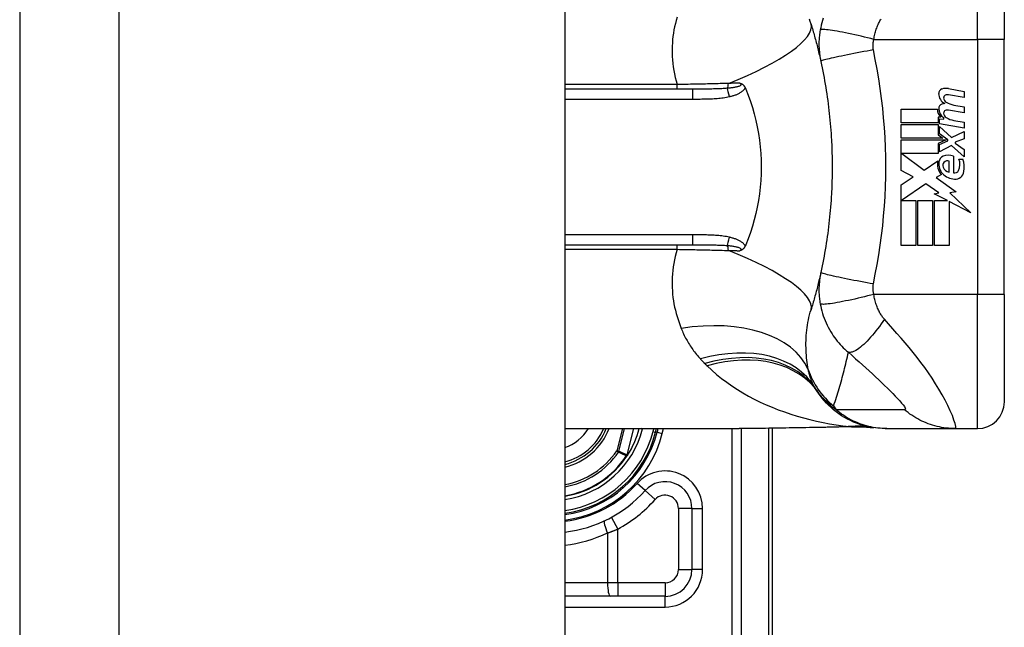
# Model space of a CAD drawing. Header units: inches. Extents: x 2.8 to 89.6, y 4.6 to 48.7.
# Tile 71 of 75: x 46.2 to 47.6, y 29.8 to 30.7. Entities that reach past the tile are written whole.
import ezdxf

# ---------------------------------------------------------------- set-up
doc = ezdxf.new("R2010")
doc.units = ezdxf.units.IN
doc.header["$MEASUREMENT"] = 0
doc.layers.add('Visible Edges(ANSI)', color=7, linetype='Continuous', lineweight=25)
doc.layers.add('Visible Tangent Edges(ANSI)', color=7, linetype='Continuous', lineweight=25)

msp = doc.modelspace()

# ---------------------------------------------------------------- linework, layer by layer
at = {"layer": 'Visible Edges(ANSI)'}
for p, q in [((46.1576, 34.6239), (46.1576, 11.1129)), ((46.9576, 34.6239), (46.9576, 11.1129)), ((47.6024, 30.8644), (47.6024, 30.7069)), ((47.6024, 30.3329), (47.6024, 30.7069)), ((47.145, 30.6341), (46.9576, 30.6341)), ((47.5207, 30.6348), (47.5435, 30.6304)), ((47.5435, 30.6216), (47.5205, 30.6257)), ((47.5435, 30.6304), (47.5435, 30.6216)), ((47.4513, 30.6046), (47.5043, 30.6046)), ((47.4513, 30.5848), (47.4513, 30.6046)), ((47.5435, 30.5992), (47.5205, 30.6033)), ((47.5285, 30.6107), (47.5435, 30.608)), ((47.5435, 30.608), (47.5435, 30.5992)), ((47.5052, 30.593), (47.5052, 30.5848)), ((47.5093, 30.5927), (47.5052, 30.593)), ((47.5071, 30.5906), (47.5135, 30.5901)), ((47.5071, 30.583), (47.5071, 30.5906)), ((47.5135, 30.5901), (47.5135, 30.592)), ((47.5052, 30.5848), (47.4513, 30.5848)), ((47.4513, 30.582), (47.5052, 30.582)), ((47.4513, 30.5622), (47.4513, 30.582)), ((47.5052, 30.582), (47.5052, 30.5672)), ((47.5435, 30.5766), (47.5071, 30.583)), ((47.5071, 30.5792), (47.5248, 30.563)), ((47.5071, 30.5683), (47.5071, 30.5792)), ((47.5285, 30.5881), (47.5435, 30.5854)), ((47.5435, 30.5854), (47.5435, 30.5766)), ((47.5121, 30.5622), (47.4513, 30.5622)), ((47.4513, 30.5594), (47.517, 30.5594)), ((47.4513, 30.5148), (47.4513, 30.5594)), ((47.5052, 30.5672), (47.5121, 30.5622)), ((47.517, 30.5594), (47.5052, 30.5544)), ((47.5194, 30.5594), (47.5071, 30.5683)), ((47.5194, 30.558), (47.5194, 30.5594)), ((47.5248, 30.563), (47.5435, 30.572)), ((47.5435, 30.5612), (47.5305, 30.5562)), ((47.5435, 30.572), (47.5435, 30.5612)), ((47.5052, 30.5544), (47.5052, 30.5394)), ((47.5071, 30.5528), (47.5194, 30.558)), ((47.5071, 30.542), (47.5071, 30.5528)), ((47.5249, 30.5512), (47.5071, 30.542)), ((47.5435, 30.5348), (47.5249, 30.5512)), ((47.5305, 30.5562), (47.5305, 30.5546)), ((47.5305, 30.5546), (47.5435, 30.5456)), ((47.5435, 30.5456), (47.5435, 30.5348)), ((47.4522, 30.5394), (47.4848, 30.515)), ((47.5052, 30.5394), (47.4522, 30.5394)), ((47.5277, 30.5356), (47.5277, 30.5112)), ((47.5357, 30.5312), (47.5417, 30.5312)), ((47.4848, 30.515), (47.5047, 30.5288)), ((47.5217, 30.5122), (47.5217, 30.5282)), ((47.4687, 30.5056), (47.4513, 30.5148)), ((47.4513, 30.4938), (47.4687, 30.5056)), ((47.5101, 30.5088), (47.5024, 30.5042)), ((47.5024, 30.5042), (47.5318, 30.4833)), ((47.4513, 30.4046), (47.4513, 30.4938)), ((47.4875, 30.495), (47.4517, 30.4704)), ((47.5062, 30.4819), (47.4875, 30.495)), ((47.4995, 30.4806), (47.5062, 30.4819)), ((47.5191, 30.4704), (47.4995, 30.4806)), ((47.5318, 30.4833), (47.5223, 30.4819)), ((47.5223, 30.4819), (47.5531, 30.4527)), ((47.4517, 30.4704), (47.4727, 30.4704)), ((47.4727, 30.4704), (47.4727, 30.4046)), ((47.4755, 30.4704), (47.4969, 30.4704)), ((47.4755, 30.4046), (47.4755, 30.4704)), ((47.4969, 30.4704), (47.4969, 30.4046)), ((47.4999, 30.4704), (47.5191, 30.4704)), ((47.4999, 30.4046), (47.4999, 30.4704)), ((47.5213, 30.4693), (47.5213, 30.4046)), ((47.5531, 30.4527), (47.5213, 30.4693)), ((46.9576, 30.4057), (47.145, 30.4057)), ((47.4727, 30.4046), (47.4513, 30.4046)), ((47.4969, 30.4046), (47.4755, 30.4046)), ((47.5213, 30.4046), (47.4999, 30.4046)), ((47.6024, 30.3329), (47.6024, 30.1754)), ((46.9576, 30.136), (47.2135, 30.136)), ((47.0907, 30.1307), (47.092, 30.136)), ((47.0941, 30.136), (47.0928, 30.1309)), ((47.2621, 29.7699), (47.2621, 30.1364)), ((47.4277, 30.136), (47.4301, 30.136)), ((47.4301, 30.136), (47.5305, 30.136)), ((47.5305, 30.136), (47.5631, 30.136)), ((47.0495, 30.0967), (47.0488, 30.096)), ((47.1439, 30.0187), (47.1439, 29.9293)), ((47.1046, 29.89), (46.9576, 29.89))]:
    msp.add_line(p, q, dxfattribs=at)
at = {"layer": 'Visible Edges(ANSI)', "flags": 128}
for points in [[(47.3188, 30.7294), (47.3194, 30.7272), (47.3201, 30.725), (47.3208, 30.7228), (47.3214, 30.7205), (47.3221, 30.7183), (47.3227, 30.7161), (47.3234, 30.7138), (47.324, 30.7116), (47.3246, 30.7093), (47.3253, 30.707), (47.3259, 30.7048), (47.3265, 30.7025), (47.3271, 30.7002), (47.3277, 30.6979), (47.3283, 30.6956), (47.3288, 30.6933), (47.3294, 30.691), (47.33, 30.6887), (47.3305, 30.6864), (47.3311, 30.684), (47.3316, 30.6817), (47.3322, 30.6793), (47.3327, 30.677), (47.3332, 30.6746)], [(47.3332, 30.6746), (47.3342, 30.6699), (47.3352, 30.6652), (47.3362, 30.6604), (47.3371, 30.6557), (47.338, 30.6509), (47.3388, 30.6461), (47.3397, 30.6414), (47.3405, 30.6366), (47.3412, 30.6318), (47.342, 30.627), (47.3426, 30.6222), (47.3433, 30.6174), (47.3439, 30.6125), (47.3445, 30.6077), (47.3451, 30.6029), (47.3456, 30.5981), (47.3461, 30.5932), (47.3466, 30.5884), (47.347, 30.5835), (47.3475, 30.5787), (47.3478, 30.5738), (47.3482, 30.569), (47.3485, 30.5641), (47.3487, 30.5592)], [(47.2144, 30.6428), (47.2148, 30.6427), (47.2152, 30.6426), (47.2155, 30.6424), (47.2159, 30.6423), (47.2163, 30.6421), (47.2167, 30.642), (47.217, 30.6418), (47.2174, 30.6416), (47.2178, 30.6414), (47.2181, 30.6411), (47.2185, 30.6409), (47.2189, 30.6406), (47.2192, 30.6403), (47.2196, 30.64), (47.2199, 30.6396), (47.2203, 30.6392), (47.2206, 30.6389), (47.2209, 30.6385), (47.2212, 30.6381), (47.2214, 30.6376), (47.2217, 30.6372), (47.2219, 30.6368), (47.2221, 30.6363), (47.2224, 30.6359)], [(47.2224, 30.6359), (47.2224, 30.6358), (47.2224, 30.6357), (47.2224, 30.6356), (47.2225, 30.6356), (47.2225, 30.6355), (47.2225, 30.6354), (47.2226, 30.6353), (47.2226, 30.6353), (47.2226, 30.6352), (47.2227, 30.6351), (47.2227, 30.635), (47.2227, 30.635), (47.2228, 30.6349), (47.2228, 30.6348), (47.2228, 30.6347), (47.2229, 30.6347), (47.2229, 30.6346), (47.2229, 30.6345), (47.223, 30.6344), (47.223, 30.6344), (47.223, 30.6343), (47.223, 30.6342), (47.2231, 30.6341), (47.2231, 30.6341)], [(47.2231, 30.6341), (47.2267, 30.6252), (47.2299, 30.6161), (47.2329, 30.607), (47.2356, 30.5976), (47.238, 30.5882), (47.24, 30.5786), (47.2418, 30.569), (47.2432, 30.5592), (47.2444, 30.5494), (47.2452, 30.5395), (47.2456, 30.5297), (47.2458, 30.5198), (47.2456, 30.5099), (47.2451, 30.5), (47.2443, 30.4901), (47.2432, 30.4803), (47.2418, 30.4706), (47.24, 30.461), (47.238, 30.4515), (47.2356, 30.4421), (47.2329, 30.4328), (47.2299, 30.4236), (47.2267, 30.4146), (47.2231, 30.4057)], [(47.3487, 30.5592), (47.3489, 30.556), (47.3491, 30.5527), (47.3492, 30.5494), (47.3493, 30.5461), (47.3494, 30.5429), (47.3495, 30.5396), (47.3496, 30.5363), (47.3497, 30.533), (47.3497, 30.5297), (47.3498, 30.5265), (47.3498, 30.5232), (47.3498, 30.5199), (47.3498, 30.5166), (47.3498, 30.5133), (47.3497, 30.51), (47.3497, 30.5068), (47.3496, 30.5035), (47.3495, 30.5002), (47.3494, 30.4969), (47.3493, 30.4936), (47.3492, 30.4904), (47.3491, 30.4871), (47.3489, 30.4838), (47.3487, 30.4805)], [(47.3487, 30.4805), (47.3485, 30.4757), (47.3482, 30.4708), (47.3478, 30.466), (47.3475, 30.4611), (47.347, 30.4562), (47.3466, 30.4514), (47.3461, 30.4466), (47.3456, 30.4417), (47.3451, 30.4369), (47.3445, 30.4321), (47.3439, 30.4272), (47.3433, 30.4224), (47.3426, 30.4176), (47.342, 30.4128), (47.3412, 30.408), (47.3405, 30.4032), (47.3397, 30.3984), (47.3388, 30.3936), (47.338, 30.3889), (47.3371, 30.3841), (47.3362, 30.3793), (47.3352, 30.3746), (47.3342, 30.3699), (47.3332, 30.3651)], [(47.2224, 30.4039), (47.2221, 30.4035), (47.2219, 30.403), (47.2217, 30.4026), (47.2214, 30.4021), (47.2212, 30.4017), (47.2209, 30.4013), (47.2206, 30.4009), (47.2203, 30.4005), (47.2199, 30.4002), (47.2196, 30.3998), (47.2192, 30.3995), (47.2189, 30.3992), (47.2185, 30.3989), (47.2181, 30.3986), (47.2178, 30.3984), (47.2174, 30.3982), (47.217, 30.398), (47.2167, 30.3978), (47.2163, 30.3976), (47.2159, 30.3975), (47.2155, 30.3973), (47.2152, 30.3972), (47.2148, 30.3971), (47.2144, 30.397)], [(47.2231, 30.4057), (47.2231, 30.4056), (47.223, 30.4056), (47.223, 30.4055), (47.223, 30.4054), (47.223, 30.4053), (47.2229, 30.4053), (47.2229, 30.4052), (47.2229, 30.4051), (47.2228, 30.405), (47.2228, 30.405), (47.2228, 30.4049), (47.2227, 30.4048), (47.2227, 30.4047), (47.2227, 30.4047), (47.2226, 30.4046), (47.2226, 30.4045), (47.2226, 30.4044), (47.2225, 30.4044), (47.2225, 30.4043), (47.2225, 30.4042), (47.2224, 30.4041), (47.2224, 30.4041), (47.2224, 30.404), (47.2224, 30.4039)], [(47.3332, 30.3651), (47.3327, 30.3628), (47.3322, 30.3604), (47.3316, 30.3581), (47.3311, 30.3557), (47.3305, 30.3534), (47.33, 30.3511), (47.3294, 30.3488), (47.3288, 30.3465), (47.3283, 30.3442), (47.3277, 30.3419), (47.3271, 30.3396), (47.3265, 30.3373), (47.3259, 30.335), (47.3253, 30.3327), (47.3246, 30.3305), (47.324, 30.3282), (47.3234, 30.326), (47.3227, 30.3237), (47.3221, 30.3215), (47.3214, 30.3192), (47.3208, 30.317), (47.3201, 30.3148), (47.3194, 30.3126), (47.3188, 30.3104)], [(47.4277, 30.136), (47.423, 30.1361), (47.4184, 30.1364), (47.4137, 30.1369), (47.4089, 30.1375), (47.4042, 30.1384), (47.3995, 30.1394), (47.3948, 30.1407), (47.3902, 30.1421), (47.3856, 30.1438), (47.3811, 30.1456), (47.3766, 30.1477), (47.3722, 30.1499), (47.3679, 30.1523), (47.3637, 30.1548), (47.3597, 30.1576), (47.3557, 30.1605), (47.3519, 30.1635), (47.3483, 30.1667), (47.3448, 30.17), (47.3414, 30.1734), (47.3383, 30.177), (47.3352, 30.1806), (47.3324, 30.1844), (47.3297, 30.1882)], [(47.3321, 30.1375), (47.3019, 30.137), (47.272, 30.1365), (47.2425, 30.1362), (47.2135, 30.136)], [(47.3802, 30.1388), (47.3564, 30.138), (47.3321, 30.1375)], [(47.3802, 30.1388), (47.3954, 30.1388), (47.4105, 30.1373)], [(47.0496, 30.097), (47.0496, 30.097), (47.0496, 30.0969), (47.0496, 30.0969), (47.0496, 30.0969), (47.0496, 30.0969), (47.0496, 30.0969), (47.0496, 30.0969), (47.0496, 30.0969), (47.0496, 30.0969), (47.0496, 30.0969), (47.0496, 30.0969), (47.0496, 30.0969), (47.0496, 30.0969), (47.0496, 30.0969), (47.0496, 30.0969), (47.0495, 30.0968), (47.0495, 30.0968), (47.0495, 30.0968), (47.0495, 30.0968), (47.0495, 30.0968), (47.0495, 30.0968), (47.0495, 30.0968), (47.0495, 30.0968), (47.0495, 30.0968)], [(47.0495, 30.0968), (47.0495, 30.0968), (47.0494, 30.0967), (47.0494, 30.0967), (47.0493, 30.0967), (47.0493, 30.0966), (47.0493, 30.0966), (47.0492, 30.0966), (47.0492, 30.0965), (47.0491, 30.0965), (47.0491, 30.0965), (47.049, 30.0965), (47.049, 30.0964), (47.0489, 30.0964), (47.0489, 30.0964), (47.0489, 30.0964), (47.0488, 30.0963), (47.0488, 30.0963), (47.0487, 30.0963), (47.0487, 30.0963), (47.0486, 30.0963), (47.0486, 30.0962), (47.0485, 30.0962), (47.0485, 30.0962), (47.0485, 30.0962)]]:
    msp.add_lwpolyline(points, dxfattribs=at)
at = {"layer": 'Visible Edges(ANSI)'}
for centre, radius, start, end in [((47.5132, 30.6276), 0.007, 108.4748, 179.6788), ((47.517, 30.616), 0.0192, 79, 108.4748), ((47.5225, 30.6275), 0.0164, 179.6788, 243.9508), ((47.5174, 30.6214), 0.004, 113.5487, 186.1027), ((47.5218, 30.6219), 0.0084, 186.1027, 237.6083), ((47.5191, 30.6176), 0.0082, 79.9922, 113.5487), ((47.5203, 30.6043), 0.016, 178.7952, 226.5849), ((47.5129, 30.6056), 0.00676, 106.9928, 179.4776), ((47.5222, 30.6055), 0.016, 179.4776, 237.4114), ((47.5166, 30.5937), 0.0192, 93.6169, 106.9928), ((47.5174, 30.599), 0.004, 113.5571, 186.03), ((47.5191, 30.5952), 0.0082, 80, 113.5571), ((47.5335, 30.6413), 0.031, 238.5584, 260.8257), ((47.5218, 30.5995), 0.0084, 186.03, 237.5992), ((47.5339, 30.6186), 0.031, 237.5992, 260), ((47.5166, 30.5263), 0.0101, 113.8445, 175.0802), ((47.5201, 30.5184), 0.0188, 66.1555, 113.8445), ((47.5168, 30.5234), 0.0205, 334.6784, 22.5609), ((47.5031, 30.5192), 0.0405, 351.5605, 17.3343), ((47.5262, 30.5239), 0.022, 167.079, 223.1785), ((47.5262, 30.5239), 0.0199, 170.4085, 224.1684), ((47.5194, 30.522), 0.0073, 141.1652, 199.3797), ((47.5231, 30.5233), 0.0112, 199.3797, 262.9975), ((47.5187, 30.5226), 0.00637, 61.4547, 141.1652), ((47.5309, 30.5285), 0.0265, 224.1684, 266.5646), ((47.5296, 30.5174), 0.0064, 253.5261, 334.6784), ((47.5301, 30.5151), 0.0132, 266.5646, 351.5605), ((47.4257, 30.2572), 0.1181, 211.3001, 213.5208), ((47.8222, 30.5199), 0.5938, 213.5208, 213.9621), ((47.5631, 30.1754), 0.0394, 270, 0), ((46.9361, 30.1699), 0.089, 283.9794, 337.6397), ((46.9361, 30.1699), 0.1615, 277.6503, 346.0291), ((46.9361, 30.1699), 0.1595, 277.7468, 345.776), ((46.9361, 30.1699), 0.135, 327.2981, 345.4721), ((46.9361, 30.1699), 0.1348, 279.1773, 326.7398), ((47.1046, 30.0187), 0.0394, 0, 138.1031), ((46.9361, 30.1699), 0.187, 276.5969, 318.1031), ((47.1046, 29.9293), 0.0394, 270, 0)]:
    msp.add_arc(centre, radius, start, end, dxfattribs=at)
at = {"layer": 'Visible Tangent Edges(ANSI)'}
for p, q in [((46.3036, 11.1129), (46.3036, 34.6239)), ((47.5631, 30.7069), (47.5631, 30.9037)), ((47.411, 30.7069), (47.5631, 30.7069)), ((47.5631, 30.7069), (47.5631, 30.3329)), ((47.6024, 30.7069), (47.5631, 30.7069)), ((47.1225, 30.6408), (46.9576, 30.6408)), ((47.1225, 30.6341), (47.1225, 30.6408)), ((47.145, 30.6341), (47.145, 30.6195)), ((46.9576, 30.6195), (47.145, 30.6195)), ((47.145, 30.4203), (46.9576, 30.4203)), ((47.145, 30.4203), (47.145, 30.4057)), ((47.1225, 30.399), (47.1225, 30.4057)), ((46.9576, 30.399), (47.1225, 30.399)), ((47.5631, 30.3329), (47.411, 30.3329)), ((47.6024, 30.3329), (47.5631, 30.3329)), ((47.5631, 30.136), (47.5631, 30.3329)), ((47.042, 30.136), (47.0337, 30.1033)), ((47.0367, 30.1026), (47.0452, 30.136)), ((47.0585, 30.136), (47.0487, 30.0973)), ((47.0488, 30.0972), (47.0586, 30.136)), ((47.0715, 30.1356), (47.0696, 30.136)), ((47.0715, 30.1356), (47.0716, 30.136)), ((47.088, 30.136), (47.0869, 30.1317)), ((47.0869, 30.1317), (47.0907, 30.1307)), ((47.0928, 30.1309), (47.0908, 30.1314)), ((47.0928, 30.1309), (47.1004, 30.129)), ((47.1004, 30.129), (47.1022, 30.136)), ((47.2027, 30.136), (47.2027, 29.5788)), ((47.2166, 29.5788), (47.2166, 30.136)), ((47.2563, 30.1363), (47.2563, 29.7699)), ((47.0367, 30.1026), (47.0337, 30.1033)), ((47.0337, 30.1033), (47.0362, 30.1016)), ((47.0487, 30.0973), (47.0488, 30.0972)), ((47.0482, 30.0963), (47.0485, 30.0962)), ((47.0485, 30.0967), (47.0486, 30.0966)), ((47.0485, 30.0962), (47.0488, 30.096)), ((47.0753, 30.045), (47.0636, 30.0555)), ((47.0753, 30.045), (47.0899, 30.0319)), ((47.1439, 30.0187), (47.1243, 30.0187)), ((47.1243, 30.0187), (47.1243, 29.9293)), ((47.1439, 30.0187), (47.1597, 30.0187)), ((47.1597, 29.9293), (47.1597, 30.0187)), ((47.0258, 30.0058), (47.0352, 29.9885)), ((47.0203, 29.9828), (47.0203, 29.9097)), ((47.0352, 29.9097), (47.0352, 29.9885)), ((47.1243, 29.9293), (47.1439, 29.9293)), ((47.1597, 29.9293), (47.1439, 29.9293)), ((47.0203, 29.9097), (46.9576, 29.9097)), ((47.0352, 29.9097), (47.0203, 29.9097)), ((47.0352, 29.9097), (47.0352, 29.89)), ((47.1046, 29.9097), (47.0352, 29.9097)), ((47.1046, 29.9097), (47.1046, 29.89)), ((47.1046, 29.8742), (47.1046, 29.89)), ((46.9576, 29.8742), (47.1046, 29.8742))]:
    msp.add_line(p, q, dxfattribs=at)
at = {"layer": 'Visible Tangent Edges(ANSI)', "flags": 128}
for points in [[(47.1222, 30.7394), (47.1209, 30.7348), (47.1197, 30.7303), (47.1187, 30.7256), (47.1177, 30.7209), (47.1169, 30.7162), (47.1162, 30.7114), (47.1157, 30.7066), (47.1153, 30.7018), (47.115, 30.6969), (47.1149, 30.6919), (47.1149, 30.6869), (47.1151, 30.6819), (47.1154, 30.6769), (47.1159, 30.6718), (47.1166, 30.6667), (47.1174, 30.6615), (47.1184, 30.6563), (47.1196, 30.6512), (47.121, 30.646), (47.1225, 30.6408)], [(47.3188, 30.7294), (47.3177, 30.7331), (47.3167, 30.7368)], [(47.3368, 30.7382), (47.3357, 30.7347), (47.3347, 30.7312), (47.3338, 30.7277), (47.333, 30.7242), (47.3323, 30.7206)], [(47.411, 30.7069), (47.4113, 30.7088), (47.4117, 30.7107), (47.4121, 30.7126), (47.4125, 30.7145), (47.413, 30.7164), (47.4135, 30.7182), (47.414, 30.7201), (47.4146, 30.7219), (47.4152, 30.7236), (47.4158, 30.7253), (47.4165, 30.7271), (47.4172, 30.7288), (47.4179, 30.7303), (47.4186, 30.7317), (47.4193, 30.733), (47.42, 30.7343), (47.4207, 30.7356), (47.4215, 30.7368)], [(47.3323, 30.7206), (47.3319, 30.7186), (47.3316, 30.7165), (47.3314, 30.7144), (47.3311, 30.7124), (47.3309, 30.7104), (47.3308, 30.7084), (47.3306, 30.7063), (47.3305, 30.7043), (47.3305, 30.7024), (47.3305, 30.7005), (47.3305, 30.6986), (47.3305, 30.6967), (47.3306, 30.6948), (47.3307, 30.693), (47.3308, 30.6911), (47.331, 30.6892), (47.3311, 30.6874), (47.3313, 30.6856), (47.3316, 30.6837), (47.3319, 30.6819), (47.3322, 30.6801), (47.3325, 30.6782), (47.3328, 30.6764), (47.3332, 30.6746)], [(47.411, 30.7069), (47.4065, 30.7081), (47.4019, 30.7092), (47.3973, 30.7104), (47.3926, 30.7115), (47.3879, 30.7126), (47.3832, 30.7137), (47.3785, 30.7147), (47.374, 30.7157), (47.3695, 30.7166), (47.3652, 30.7175), (47.3611, 30.7183), (47.3572, 30.719), (47.3535, 30.7196), (47.3501, 30.7201), (47.3469, 30.7206), (47.344, 30.7209), (47.3415, 30.7212), (47.3393, 30.7213), (47.3373, 30.7214), (47.3357, 30.7214), (47.3344, 30.7213), (47.3334, 30.7212), (47.3327, 30.7209), (47.3323, 30.7206)], [(47.4103, 30.6916), (47.4102, 30.6922), (47.4101, 30.6928), (47.4101, 30.6934), (47.41, 30.694), (47.4099, 30.6946), (47.4099, 30.6953), (47.4098, 30.6959), (47.4098, 30.6965), (47.4098, 30.6971), (47.4098, 30.6978), (47.4098, 30.6984), (47.4098, 30.699), (47.4099, 30.6996), (47.4099, 30.7003), (47.4099, 30.7009), (47.41, 30.7016), (47.4101, 30.7022), (47.4102, 30.7029), (47.4103, 30.7036), (47.4104, 30.7042), (47.4105, 30.7049), (47.4107, 30.7056), (47.4108, 30.7062), (47.411, 30.7069)], [(47.4103, 30.6916), (47.4057, 30.6907), (47.401, 30.6899), (47.3962, 30.689), (47.3914, 30.6881), (47.3865, 30.6872), (47.3817, 30.6863), (47.377, 30.6854), (47.3724, 30.6845), (47.3679, 30.6835), (47.3635, 30.6826), (47.3594, 30.6818), (47.3555, 30.6809), (47.3519, 30.6801), (47.3485, 30.6794), (47.3455, 30.6786), (47.3428, 30.678), (47.3404, 30.6773), (47.3384, 30.6768), (47.3367, 30.6763), (47.3354, 30.6758), (47.3344, 30.6754), (47.3337, 30.6751), (47.3333, 30.6748), (47.3332, 30.6746)], [(47.4103, 30.3482), (47.4131, 30.3624), (47.4158, 30.3765), (47.4182, 30.3907), (47.4204, 30.405), (47.4223, 30.4193), (47.424, 30.4336), (47.4254, 30.4479), (47.4265, 30.4623), (47.4274, 30.4767), (47.428, 30.4911), (47.4284, 30.5055), (47.4285, 30.5199), (47.4284, 30.5343), (47.428, 30.5487), (47.4274, 30.5631), (47.4265, 30.5775), (47.4254, 30.5919), (47.424, 30.6062), (47.4223, 30.6205), (47.4204, 30.6348), (47.4182, 30.6491), (47.4158, 30.6633), (47.4131, 30.6774), (47.4103, 30.6916)], [(47.1977, 30.6425), (47.1947, 30.6424), (47.1916, 30.6423), (47.1886, 30.6422), (47.1856, 30.6421), (47.1825, 30.642), (47.1794, 30.6419), (47.1764, 30.6418), (47.1733, 30.6418), (47.1702, 30.6417), (47.167, 30.6416), (47.1639, 30.6415), (47.1608, 30.6415), (47.1576, 30.6414), (47.1545, 30.6413), (47.1513, 30.6413), (47.1481, 30.6412), (47.1449, 30.6412), (47.1417, 30.6411), (47.1385, 30.641), (47.1353, 30.641), (47.1321, 30.6409), (47.1289, 30.6409), (47.1257, 30.6408), (47.1225, 30.6408)], [(47.1959, 30.6352), (47.1939, 30.635), (47.192, 30.6349), (47.19, 30.6348), (47.1879, 30.6347), (47.1859, 30.6346), (47.1839, 30.6345), (47.1818, 30.6344), (47.1797, 30.6344), (47.1776, 30.6343), (47.1755, 30.6343), (47.1734, 30.6342), (47.1713, 30.6342), (47.1691, 30.6342), (47.167, 30.6341), (47.1648, 30.6341), (47.1626, 30.6341), (47.1605, 30.6341), (47.1583, 30.6341), (47.1561, 30.6341), (47.1539, 30.6341), (47.1516, 30.6341), (47.1494, 30.6341), (47.1472, 30.6341), (47.145, 30.6341)], [(47.2144, 30.6428), (47.215, 30.6423), (47.2155, 30.6419), (47.2158, 30.6413), (47.2159, 30.6408), (47.2159, 30.6403), (47.2156, 30.6398), (47.2152, 30.6394), (47.2146, 30.6389), (47.2138, 30.6385), (47.213, 30.6381), (47.2121, 30.6378), (47.211, 30.6375), (47.21, 30.6372), (47.2088, 30.6369), (47.2077, 30.6367), (47.2065, 30.6364), (47.2052, 30.6362), (47.204, 30.636), (47.2027, 30.6359), (47.2013, 30.6357), (47.2, 30.6356), (47.1986, 30.6354), (47.1973, 30.6353), (47.1959, 30.6352)], [(47.2144, 30.6428), (47.2137, 30.6428), (47.213, 30.6428), (47.2123, 30.6428), (47.2116, 30.6428), (47.2109, 30.6427), (47.2103, 30.6427), (47.2096, 30.6427), (47.2089, 30.6427), (47.2082, 30.6427), (47.2075, 30.6427), (47.2068, 30.6427), (47.2061, 30.6426), (47.2054, 30.6426), (47.2047, 30.6426), (47.204, 30.6426), (47.2033, 30.6426), (47.2026, 30.6426), (47.2019, 30.6426), (47.2012, 30.6425), (47.2005, 30.6425), (47.1998, 30.6425), (47.1991, 30.6425), (47.1984, 30.6425), (47.1977, 30.6425)], [(47.199, 30.623), (47.2001, 30.6233), (47.2012, 30.6236), (47.2023, 30.6238), (47.2034, 30.6241), (47.2045, 30.6245), (47.2056, 30.6248), (47.2067, 30.6251), (47.2078, 30.6255), (47.2089, 30.6259), (47.2099, 30.6263), (47.211, 30.6268), (47.212, 30.6273), (47.213, 30.6278), (47.214, 30.6283), (47.215, 30.6289), (47.216, 30.6295), (47.2169, 30.6301), (47.2178, 30.6308), (47.2187, 30.6315), (47.2195, 30.6323), (47.2203, 30.6331), (47.2211, 30.634), (47.2218, 30.6349), (47.2224, 30.6359)], [(47.145, 30.6195), (47.1472, 30.6195), (47.1495, 30.6195), (47.1517, 30.6195), (47.154, 30.6195), (47.1563, 30.6195), (47.1585, 30.6196), (47.1608, 30.6196), (47.163, 30.6196), (47.1653, 30.6197), (47.1676, 30.6198), (47.1698, 30.6198), (47.1721, 30.6199), (47.1743, 30.62), (47.1766, 30.6202), (47.1788, 30.6203), (47.1811, 30.6205), (47.1834, 30.6207), (47.1856, 30.6209), (47.1879, 30.6212), (47.1901, 30.6215), (47.1923, 30.6218), (47.1946, 30.6222), (47.1968, 30.6226), (47.199, 30.623)], [(47.199, 30.4167), (47.1968, 30.4172), (47.1946, 30.4176), (47.1923, 30.418), (47.1901, 30.4183), (47.1879, 30.4186), (47.1856, 30.4188), (47.1834, 30.4191), (47.1811, 30.4193), (47.1788, 30.4194), (47.1766, 30.4196), (47.1743, 30.4197), (47.1721, 30.4198), (47.1698, 30.4199), (47.1676, 30.42), (47.1653, 30.4201), (47.163, 30.4201), (47.1608, 30.4202), (47.1585, 30.4202), (47.1563, 30.4202), (47.154, 30.4203), (47.1517, 30.4203), (47.1495, 30.4203), (47.1472, 30.4203), (47.145, 30.4203)], [(47.2224, 30.4039), (47.2218, 30.4049), (47.2211, 30.4058), (47.2203, 30.4067), (47.2195, 30.4075), (47.2187, 30.4083), (47.2178, 30.409), (47.2169, 30.4097), (47.216, 30.4103), (47.215, 30.4109), (47.214, 30.4115), (47.213, 30.412), (47.212, 30.4125), (47.211, 30.413), (47.2099, 30.4134), (47.2089, 30.4139), (47.2078, 30.4143), (47.2067, 30.4146), (47.2056, 30.415), (47.2045, 30.4153), (47.2034, 30.4156), (47.2023, 30.4159), (47.2012, 30.4162), (47.2001, 30.4165), (47.199, 30.4167)], [(47.145, 30.4057), (47.1472, 30.4057), (47.1494, 30.4057), (47.1516, 30.4057), (47.1539, 30.4057), (47.1561, 30.4057), (47.1583, 30.4057), (47.1605, 30.4057), (47.1626, 30.4057), (47.1648, 30.4056), (47.167, 30.4056), (47.1691, 30.4056), (47.1713, 30.4056), (47.1734, 30.4055), (47.1755, 30.4055), (47.1776, 30.4054), (47.1797, 30.4054), (47.1818, 30.4053), (47.1839, 30.4053), (47.1859, 30.4052), (47.1879, 30.4051), (47.19, 30.405), (47.192, 30.4049), (47.1939, 30.4047), (47.1959, 30.4046)], [(47.1959, 30.4046), (47.1973, 30.4045), (47.1986, 30.4044), (47.2, 30.4042), (47.2013, 30.4041), (47.2027, 30.4039), (47.204, 30.4037), (47.2052, 30.4035), (47.2065, 30.4033), (47.2077, 30.4031), (47.2088, 30.4029), (47.21, 30.4026), (47.211, 30.4023), (47.2121, 30.402), (47.213, 30.4017), (47.2138, 30.4013), (47.2146, 30.4009), (47.2152, 30.4004), (47.2156, 30.3999), (47.2159, 30.3995), (47.2159, 30.3989), (47.2158, 30.3984), (47.2155, 30.3979), (47.215, 30.3974), (47.2144, 30.397)], [(47.1225, 30.399), (47.121, 30.3938), (47.1196, 30.3886), (47.1184, 30.3834), (47.1174, 30.3783), (47.1166, 30.3731), (47.1159, 30.368), (47.1154, 30.3629), (47.1151, 30.3579), (47.1149, 30.3528), (47.1149, 30.3479), (47.115, 30.3429), (47.1153, 30.338), (47.1157, 30.3332), (47.1162, 30.3283), (47.1169, 30.3236), (47.1177, 30.3188), (47.1187, 30.3142), (47.1197, 30.3095), (47.1209, 30.3049), (47.1222, 30.3004), (47.1236, 30.2959), (47.1251, 30.2915), (47.1266, 30.2872), (47.1283, 30.2829)], [(47.1225, 30.399), (47.1257, 30.3989), (47.1289, 30.3989), (47.1321, 30.3988), (47.1353, 30.3988), (47.1385, 30.3987), (47.1417, 30.3987), (47.1449, 30.3986), (47.1481, 30.3986), (47.1513, 30.3985), (47.1545, 30.3984), (47.1576, 30.3984), (47.1608, 30.3983), (47.1639, 30.3982), (47.167, 30.3982), (47.1702, 30.3981), (47.1733, 30.398), (47.1764, 30.3979), (47.1794, 30.3978), (47.1825, 30.3978), (47.1856, 30.3977), (47.1886, 30.3976), (47.1916, 30.3975), (47.1947, 30.3974), (47.1977, 30.3973)], [(47.1977, 30.3973), (47.1984, 30.3973), (47.1991, 30.3973), (47.1998, 30.3973), (47.2005, 30.3972), (47.2012, 30.3972), (47.2019, 30.3972), (47.2026, 30.3972), (47.2033, 30.3972), (47.204, 30.3972), (47.2047, 30.3972), (47.2054, 30.3971), (47.2061, 30.3971), (47.2068, 30.3971), (47.2075, 30.3971), (47.2082, 30.3971), (47.2089, 30.3971), (47.2096, 30.3971), (47.2103, 30.397), (47.2109, 30.397), (47.2116, 30.397), (47.2123, 30.397), (47.213, 30.397), (47.2137, 30.397), (47.2144, 30.397)], [(47.3332, 30.3651), (47.3328, 30.3633), (47.3325, 30.3615), (47.3322, 30.3597), (47.3319, 30.3579), (47.3316, 30.3561), (47.3313, 30.3542), (47.3311, 30.3524), (47.331, 30.3505), (47.3308, 30.3487), (47.3307, 30.3468), (47.3306, 30.345), (47.3305, 30.3431), (47.3305, 30.3412), (47.3305, 30.3393), (47.3305, 30.3374), (47.3305, 30.3354), (47.3306, 30.3334), (47.3308, 30.3314), (47.3309, 30.3293), (47.3311, 30.3273), (47.3314, 30.3253), (47.3316, 30.3233), (47.3319, 30.3212), (47.3323, 30.3191)], [(47.4103, 30.3482), (47.4057, 30.349), (47.401, 30.3499), (47.3962, 30.3508), (47.3914, 30.3517), (47.3865, 30.3526), (47.3817, 30.3535), (47.377, 30.3544), (47.3724, 30.3553), (47.3679, 30.3562), (47.3635, 30.3571), (47.3594, 30.358), (47.3555, 30.3588), (47.3519, 30.3597), (47.3485, 30.3604), (47.3455, 30.3611), (47.3428, 30.3618), (47.3404, 30.3624), (47.3384, 30.363), (47.3367, 30.3635), (47.3354, 30.3639), (47.3344, 30.3643), (47.3337, 30.3647), (47.3333, 30.3649), (47.3332, 30.3651)], [(47.411, 30.3329), (47.4108, 30.3336), (47.4107, 30.3342), (47.4105, 30.3349), (47.4104, 30.3355), (47.4103, 30.3362), (47.4102, 30.3369), (47.4101, 30.3376), (47.41, 30.3382), (47.4099, 30.3389), (47.4099, 30.3395), (47.4099, 30.3401), (47.4098, 30.3408), (47.4098, 30.3414), (47.4098, 30.342), (47.4098, 30.3426), (47.4098, 30.3433), (47.4098, 30.3439), (47.4099, 30.3445), (47.4099, 30.3451), (47.41, 30.3457), (47.4101, 30.3464), (47.4101, 30.347), (47.4102, 30.3476), (47.4103, 30.3482)], [(47.411, 30.3329), (47.4065, 30.3317), (47.4019, 30.3306), (47.3973, 30.3294), (47.3926, 30.3283), (47.3879, 30.3272), (47.3832, 30.3261), (47.3785, 30.3251), (47.374, 30.3241), (47.3695, 30.3232), (47.3652, 30.3223), (47.3611, 30.3215), (47.3572, 30.3208), (47.3535, 30.3202), (47.3501, 30.3197), (47.3469, 30.3192), (47.344, 30.3189), (47.3415, 30.3186), (47.3393, 30.3184), (47.3373, 30.3183), (47.3357, 30.3184), (47.3344, 30.3184), (47.3334, 30.3186), (47.3327, 30.3188), (47.3323, 30.3191)], [(47.4264, 30.2964), (47.4255, 30.2974), (47.4247, 30.2985), (47.4238, 30.2995), (47.423, 30.3007), (47.4222, 30.3018), (47.4215, 30.303), (47.4207, 30.3042), (47.42, 30.3055), (47.4193, 30.3067), (47.4186, 30.3081), (47.4179, 30.3095), (47.4172, 30.311), (47.4165, 30.3127), (47.4158, 30.3144), (47.4152, 30.3162), (47.4146, 30.3179), (47.414, 30.3197), (47.4135, 30.3215), (47.413, 30.3234), (47.4125, 30.3252), (47.4121, 30.3271), (47.4117, 30.329), (47.4113, 30.331), (47.411, 30.3329)], [(47.3323, 30.3191), (47.333, 30.3156), (47.3338, 30.3121), (47.3347, 30.3086), (47.3357, 30.305), (47.3368, 30.3016), (47.338, 30.2981), (47.3394, 30.2947), (47.3408, 30.2913), (47.3424, 30.2879), (47.3441, 30.2846), (47.3458, 30.2813), (47.3478, 30.278), (47.3497, 30.275), (47.3515, 30.2722), (47.3534, 30.2696), (47.3553, 30.267), (47.3573, 30.2645), (47.3594, 30.262), (47.3616, 30.2595), (47.3638, 30.2571), (47.3662, 30.2547), (47.3686, 30.2524), (47.3711, 30.2501), (47.3737, 30.2479)], [(47.3147, 30.2229), (47.3141, 30.2262), (47.3136, 30.2296), (47.3131, 30.2331), (47.3127, 30.2365), (47.3124, 30.24), (47.312, 30.2436), (47.3118, 30.2471), (47.3116, 30.2507), (47.3115, 30.2544), (47.3114, 30.258), (47.3114, 30.2617), (47.3115, 30.2654), (47.3116, 30.2691), (47.3118, 30.2728), (47.3121, 30.2766), (47.3125, 30.2804), (47.313, 30.2841), (47.3136, 30.2879), (47.3142, 30.2917), (47.3149, 30.2955), (47.3157, 30.2992), (47.3167, 30.303), (47.3177, 30.3067), (47.3188, 30.3104)], [(47.4264, 30.2964), (47.424, 30.2929), (47.4216, 30.2895), (47.4191, 30.286), (47.4166, 30.2826), (47.4141, 30.2793), (47.4115, 30.2761), (47.4089, 30.2729), (47.4063, 30.2699), (47.4037, 30.2671), (47.4011, 30.2643), (47.3986, 30.2618), (47.3961, 30.2594), (47.3936, 30.2573), (47.3913, 30.2553), (47.389, 30.2536), (47.3869, 30.2521), (47.3848, 30.2508), (47.3828, 30.2497), (47.381, 30.2489), (47.3793, 30.2482), (47.3777, 30.2479), (47.3762, 30.2477), (47.3749, 30.2477), (47.3737, 30.2479)], [(47.5305, 30.136), (47.5314, 30.1369), (47.5313, 30.1393), (47.5304, 30.1433), (47.5286, 30.1486), (47.5262, 30.155), (47.5231, 30.1621), (47.5195, 30.1697), (47.5155, 30.1776), (47.5111, 30.1857), (47.5064, 30.1938), (47.5015, 30.2019), (47.4964, 30.2099), (47.4911, 30.2177), (47.4857, 30.2255), (47.4801, 30.233), (47.4744, 30.2404), (47.4687, 30.2477), (47.4628, 30.2549), (47.4569, 30.2619), (47.4509, 30.2689), (47.4448, 30.2757), (47.4387, 30.2826), (47.4325, 30.2895), (47.4264, 30.2964)], [(47.1283, 30.2829), (47.1292, 30.2808), (47.13, 30.2788), (47.1309, 30.2768), (47.1319, 30.2748), (47.1328, 30.2728), (47.1338, 30.2708), (47.1348, 30.2689), (47.1359, 30.2669), (47.1369, 30.265), (47.138, 30.2631), (47.1391, 30.2612), (47.1403, 30.2593), (47.1415, 30.2575), (47.1427, 30.2556), (47.144, 30.2538), (47.1452, 30.252), (47.1465, 30.2502), (47.1479, 30.2484), (47.1492, 30.2466), (47.1506, 30.2449), (47.1521, 30.2432), (47.1535, 30.2415), (47.155, 30.2398), (47.1565, 30.2381)], [(47.352, 30.1693), (47.353, 30.1724), (47.3541, 30.1756), (47.3551, 30.1788), (47.3561, 30.182), (47.3571, 30.1852), (47.3581, 30.1884), (47.3591, 30.1916), (47.36, 30.1948), (47.361, 30.1981), (47.3619, 30.2013), (47.3628, 30.2046), (47.3638, 30.2078), (47.3647, 30.2111), (47.3655, 30.2144), (47.3664, 30.2177), (47.3673, 30.221), (47.3681, 30.2244), (47.369, 30.2277), (47.3698, 30.231), (47.3706, 30.2344), (47.3714, 30.2377), (47.3722, 30.2411), (47.373, 30.2445), (47.3737, 30.2479)], [(47.3737, 30.2479), (47.379, 30.2432), (47.3843, 30.2385), (47.3894, 30.2339), (47.3945, 30.2294), (47.3994, 30.2249), (47.4042, 30.2205), (47.409, 30.2161), (47.4136, 30.2118), (47.4181, 30.2075), (47.4225, 30.2033), (47.4268, 30.1992), (47.431, 30.1952), (47.435, 30.1912), (47.4388, 30.1874), (47.4424, 30.1836), (47.4458, 30.1801), (47.4489, 30.1767), (47.4517, 30.1735), (47.454, 30.1707), (47.4558, 30.1682), (47.4569, 30.1662), (47.4574, 30.1647), (47.4571, 30.1638), (47.4561, 30.1636)], [(47.1565, 30.2381), (47.1568, 30.2378), (47.1571, 30.2375), (47.1573, 30.2372), (47.1576, 30.2369), (47.1579, 30.2366), (47.1581, 30.2363), (47.1584, 30.2361), (47.1587, 30.2358), (47.1589, 30.2355), (47.1592, 30.2352), (47.1595, 30.2349), (47.1598, 30.2346), (47.16, 30.2344), (47.1603, 30.2341), (47.1606, 30.2338), (47.1609, 30.2335), (47.1611, 30.2332), (47.1614, 30.2329), (47.1617, 30.2327), (47.162, 30.2324), (47.1622, 30.2321), (47.1625, 30.2318), (47.1628, 30.2315), (47.1631, 30.2313)], [(47.1631, 30.2313), (47.1632, 30.2311), (47.1634, 30.231), (47.1635, 30.2308), (47.1636, 30.2307), (47.1638, 30.2306), (47.1639, 30.2304), (47.1641, 30.2303), (47.1642, 30.2301), (47.1643, 30.23), (47.1645, 30.2299), (47.1646, 30.2297), (47.1648, 30.2296), (47.1649, 30.2294), (47.165, 30.2293), (47.1652, 30.2292), (47.1653, 30.229), (47.1655, 30.2289), (47.1656, 30.2287), (47.1658, 30.2286), (47.1659, 30.2285), (47.166, 30.2283), (47.1662, 30.2282), (47.1663, 30.2281), (47.1665, 30.2279)], [(47.1665, 30.2279), (47.1732, 30.2215), (47.1803, 30.2154), (47.1876, 30.2095), (47.1951, 30.2039), (47.2028, 30.1985), (47.2107, 30.1933), (47.2189, 30.1884), (47.2271, 30.1837), (47.2356, 30.1792), (47.2442, 30.175), (47.2529, 30.171), (47.2618, 30.1673), (47.2707, 30.1637), (47.2799, 30.1604), (47.2891, 30.1573), (47.2984, 30.1544), (47.3078, 30.1517), (47.3172, 30.1492), (47.3268, 30.147), (47.3364, 30.145), (47.346, 30.1432), (47.3557, 30.1415), (47.3654, 30.1401), (47.3751, 30.1389)], [(47.3247, 30.1958), (47.3242, 30.1968), (47.3236, 30.1977), (47.3231, 30.1987), (47.3225, 30.1997), (47.322, 30.2007), (47.3215, 30.2018), (47.321, 30.2028), (47.3205, 30.2039), (47.3201, 30.205), (47.3196, 30.206), (47.3192, 30.2071), (47.3188, 30.2083), (47.3184, 30.2094), (47.318, 30.2105), (47.3176, 30.2117), (47.3172, 30.2129), (47.3169, 30.2141), (47.3165, 30.2153), (47.3162, 30.2165), (47.3159, 30.2178), (47.3155, 30.219), (47.3153, 30.2203), (47.315, 30.2216), (47.3147, 30.2229)], [(47.3272, 30.192), (47.3281, 30.1906), (47.3291, 30.1893), (47.33, 30.188), (47.331, 30.1868), (47.3319, 30.1856), (47.3329, 30.1844), (47.3339, 30.1833), (47.3349, 30.1822), (47.336, 30.1812), (47.337, 30.1802), (47.338, 30.1792), (47.339, 30.1783), (47.3401, 30.1774), (47.3411, 30.1765), (47.3422, 30.1756), (47.3433, 30.1748), (47.3443, 30.174), (47.3454, 30.1733), (47.3465, 30.1725), (47.3476, 30.1718), (47.3487, 30.1712), (47.3498, 30.1705), (47.3509, 30.1699), (47.352, 30.1693)], [(47.3556, 30.1636), (47.354, 30.1646), (47.3526, 30.1656), (47.3512, 30.1666), (47.3498, 30.1676), (47.3485, 30.1686), (47.3472, 30.1696), (47.3459, 30.1706), (47.3447, 30.1716), (47.3435, 30.1726), (47.3424, 30.1736), (47.3413, 30.1747), (47.3402, 30.1757), (47.3392, 30.1767), (47.3382, 30.1777), (47.3372, 30.1788), (47.3363, 30.1798), (47.3354, 30.1808), (47.3345, 30.1819), (47.3336, 30.1829), (47.3328, 30.1839), (47.332, 30.185), (47.3312, 30.186), (47.3305, 30.1871), (47.3297, 30.1882)], [(47.4301, 30.136), (47.4268, 30.1361), (47.4235, 30.1362), (47.4201, 30.1365), (47.4168, 30.1368), (47.4135, 30.1372), (47.4101, 30.1378), (47.4068, 30.1384), (47.4035, 30.1392), (47.4002, 30.14), (47.3969, 30.141), (47.3937, 30.142), (47.3904, 30.1431), (47.3873, 30.1444), (47.3841, 30.1457), (47.381, 30.1471), (47.378, 30.1486), (47.3749, 30.1502), (47.372, 30.1519), (47.3691, 30.1537), (47.3663, 30.1555), (47.3635, 30.1574), (47.3608, 30.1594), (47.3581, 30.1615), (47.3556, 30.1636)], [(47.4561, 30.1636), (47.4519, 30.1636), (47.4477, 30.1636), (47.4435, 30.1636), (47.4393, 30.1636), (47.4351, 30.1636), (47.4309, 30.1636), (47.4267, 30.1636), (47.4225, 30.1636), (47.4184, 30.1636), (47.4142, 30.1636), (47.41, 30.1636), (47.4058, 30.1636), (47.4016, 30.1636), (47.3974, 30.1636), (47.3932, 30.1636), (47.3891, 30.1636), (47.3849, 30.1636), (47.3807, 30.1636), (47.3765, 30.1636), (47.3723, 30.1636), (47.3681, 30.1636), (47.364, 30.1636), (47.3598, 30.1636), (47.3556, 30.1636)], [(47.5305, 30.136), (47.5272, 30.1361), (47.5239, 30.1362), (47.5206, 30.1365), (47.5172, 30.1368), (47.5139, 30.1372), (47.5105, 30.1378), (47.5072, 30.1384), (47.5039, 30.1392), (47.5006, 30.14), (47.4973, 30.141), (47.4941, 30.142), (47.4909, 30.1431), (47.4877, 30.1444), (47.4845, 30.1457), (47.4814, 30.1471), (47.4784, 30.1486), (47.4754, 30.1502), (47.4724, 30.1519), (47.4696, 30.1536), (47.4667, 30.1555), (47.464, 30.1574), (47.4613, 30.1594), (47.4586, 30.1614), (47.4561, 30.1636)], [(47.3315, 30.1377), (47.3265, 30.1376), (47.3214, 30.1375), (47.3164, 30.1374), (47.3114, 30.1373), (47.3064, 30.1372), (47.3014, 30.1371), (47.2965, 30.137), (47.2915, 30.1369), (47.2865, 30.1369), (47.2816, 30.1368), (47.2766, 30.1367), (47.2717, 30.1366), (47.2668, 30.1365), (47.2619, 30.1364), (47.257, 30.1364), (47.2521, 30.1363), (47.2472, 30.1363), (47.2424, 30.1362), (47.2375, 30.1361), (47.2327, 30.1361), (47.2279, 30.1361), (47.2231, 30.136), (47.2183, 30.136), (47.2135, 30.136)], [(47.3751, 30.1389), (47.3733, 30.1389), (47.3716, 30.1388), (47.3698, 30.1387), (47.368, 30.1386), (47.3662, 30.1386), (47.3644, 30.1385), (47.3626, 30.1384), (47.3608, 30.1384), (47.359, 30.1383), (47.3572, 30.1383), (47.3554, 30.1382), (47.3535, 30.1381), (47.3517, 30.1381), (47.3499, 30.138), (47.3481, 30.138), (47.3462, 30.138), (47.3444, 30.1379), (47.3426, 30.1379), (47.3407, 30.1378), (47.3389, 30.1378), (47.337, 30.1378), (47.3352, 30.1377), (47.3333, 30.1377), (47.3315, 30.1377)], [(47.3321, 30.1375), (47.3321, 30.1375), (47.332, 30.1375), (47.332, 30.1375), (47.332, 30.1375), (47.332, 30.1375), (47.3319, 30.1375), (47.3319, 30.1375), (47.3319, 30.1375), (47.3319, 30.1375), (47.3318, 30.1375), (47.3318, 30.1375), (47.3318, 30.1375), (47.3318, 30.1375), (47.3317, 30.1375), (47.3317, 30.1376), (47.3317, 30.1376), (47.3317, 30.1376), (47.3316, 30.1376), (47.3316, 30.1376), (47.3316, 30.1376), (47.3316, 30.1376), (47.3315, 30.1376), (47.3315, 30.1376), (47.3315, 30.1377)], [(47.3751, 30.1389), (47.3753, 30.1389), (47.3755, 30.1389), (47.3756, 30.1389), (47.3758, 30.1389), (47.376, 30.1389), (47.3761, 30.1389), (47.3763, 30.1389), (47.3764, 30.1389), (47.3766, 30.1389), (47.3767, 30.1389), (47.3768, 30.1389), (47.3769, 30.1389), (47.3771, 30.1389), (47.3772, 30.1389), (47.3773, 30.1389), (47.3774, 30.1389), (47.3775, 30.1389), (47.3776, 30.1389), (47.3777, 30.1389), (47.3778, 30.1389), (47.3779, 30.1389), (47.378, 30.1389), (47.378, 30.1389), (47.3781, 30.1389)], [(47.3781, 30.1389), (47.3782, 30.1388), (47.3783, 30.1388), (47.3784, 30.1388), (47.3784, 30.1388), (47.3785, 30.1388), (47.3786, 30.1388), (47.3787, 30.1388), (47.3788, 30.1388), (47.3789, 30.1388), (47.379, 30.1388), (47.3791, 30.1388), (47.3791, 30.1388), (47.3792, 30.1388), (47.3793, 30.1388), (47.3794, 30.1388), (47.3795, 30.1388), (47.3796, 30.1388), (47.3797, 30.1388), (47.3798, 30.1388), (47.3798, 30.1388), (47.3799, 30.1388), (47.38, 30.1388), (47.3801, 30.1388), (47.3802, 30.1388)], [(47.0362, 30.1016), (47.0367, 30.1014), (47.0372, 30.1012), (47.0377, 30.1009), (47.0382, 30.1007), (47.0387, 30.1005), (47.0392, 30.1003), (47.0397, 30.1001), (47.0402, 30.0998), (47.0407, 30.0996), (47.0412, 30.0994), (47.0417, 30.0992), (47.0422, 30.099), (47.0427, 30.0987), (47.0432, 30.0985), (47.0437, 30.0983), (47.0442, 30.0981), (47.0447, 30.0979), (47.0452, 30.0976), (47.0457, 30.0974), (47.0462, 30.0972), (47.0467, 30.097), (47.0472, 30.0968), (47.0477, 30.0966), (47.0482, 30.0963)], [(47.0487, 30.0973), (47.0482, 30.0975), (47.0477, 30.0977), (47.0472, 30.0979), (47.0467, 30.0981), (47.0462, 30.0984), (47.0457, 30.0986), (47.0452, 30.0988), (47.0447, 30.099), (47.0442, 30.0992), (47.0437, 30.0995), (47.0432, 30.0997), (47.0427, 30.0999), (47.0422, 30.1001), (47.0417, 30.1003), (47.0412, 30.1006), (47.0407, 30.1008), (47.0402, 30.101), (47.0397, 30.1012), (47.0392, 30.1015), (47.0387, 30.1017), (47.0382, 30.1019), (47.0377, 30.1021), (47.0372, 30.1024), (47.0367, 30.1026)], [(47.0487, 30.0973), (47.0487, 30.0972), (47.0486, 30.0972), (47.0486, 30.0972), (47.0486, 30.0972), (47.0486, 30.0971), (47.0486, 30.0971), (47.0486, 30.0971), (47.0486, 30.0971), (47.0486, 30.097), (47.0486, 30.097), (47.0486, 30.097), (47.0486, 30.097), (47.0486, 30.0969), (47.0486, 30.0969), (47.0485, 30.0969), (47.0485, 30.0969), (47.0485, 30.0968), (47.0485, 30.0968), (47.0485, 30.0968), (47.0485, 30.0968), (47.0485, 30.0968), (47.0485, 30.0967), (47.0485, 30.0967), (47.0485, 30.0967)], [(47.0486, 30.0966), (47.0486, 30.0966), (47.0486, 30.0967), (47.0486, 30.0967), (47.0486, 30.0967), (47.0487, 30.0967), (47.0487, 30.0968), (47.0487, 30.0968), (47.0487, 30.0968), (47.0487, 30.0968), (47.0487, 30.0969), (47.0487, 30.0969), (47.0487, 30.0969), (47.0487, 30.0969), (47.0487, 30.097), (47.0487, 30.097), (47.0488, 30.097), (47.0488, 30.097), (47.0488, 30.0971), (47.0488, 30.0971), (47.0488, 30.0971), (47.0488, 30.0971), (47.0488, 30.0972), (47.0488, 30.0972), (47.0488, 30.0972)], [(47.0485, 30.0967), (47.0484, 30.0967), (47.0484, 30.0967), (47.0484, 30.0966), (47.0484, 30.0966), (47.0484, 30.0966), (47.0484, 30.0966), (47.0484, 30.0966), (47.0484, 30.0966), (47.0484, 30.0966), (47.0483, 30.0965), (47.0483, 30.0965), (47.0483, 30.0965), (47.0483, 30.0965), (47.0483, 30.0965), (47.0483, 30.0965), (47.0483, 30.0965), (47.0483, 30.0964), (47.0483, 30.0964), (47.0482, 30.0964), (47.0482, 30.0964), (47.0482, 30.0964), (47.0482, 30.0964), (47.0482, 30.0964), (47.0482, 30.0963)], [(47.0485, 30.0967), (47.0485, 30.0967), (47.0484, 30.0966), (47.0484, 30.0966), (47.0484, 30.0966), (47.0484, 30.0966), (47.0484, 30.0966), (47.0484, 30.0965), (47.0484, 30.0965), (47.0484, 30.0965), (47.0484, 30.0965), (47.0484, 30.0964), (47.0484, 30.0964), (47.0484, 30.0964), (47.0484, 30.0964), (47.0484, 30.0964), (47.0484, 30.0963), (47.0484, 30.0963), (47.0484, 30.0963), (47.0484, 30.0963), (47.0484, 30.0963), (47.0484, 30.0962), (47.0484, 30.0962), (47.0484, 30.0962), (47.0485, 30.0962)], [(47.0485, 30.0962), (47.0485, 30.0962), (47.0485, 30.0962), (47.0485, 30.0962), (47.0485, 30.0962), (47.0485, 30.0963), (47.0485, 30.0963), (47.0485, 30.0963), (47.0485, 30.0963), (47.0485, 30.0963), (47.0485, 30.0964), (47.0485, 30.0964), (47.0485, 30.0964), (47.0485, 30.0964), (47.0485, 30.0964), (47.0485, 30.0965), (47.0485, 30.0965), (47.0485, 30.0965), (47.0486, 30.0965), (47.0486, 30.0965), (47.0486, 30.0965), (47.0486, 30.0966), (47.0486, 30.0966), (47.0486, 30.0966), (47.0486, 30.0966)], [(47.0203, 29.9828), (47.0209, 29.9831), (47.0215, 29.9833), (47.0222, 29.9835), (47.0228, 29.9837), (47.0234, 29.984), (47.024, 29.9842), (47.0247, 29.9844), (47.0253, 29.9847), (47.0259, 29.9849), (47.0266, 29.9851), (47.0272, 29.9854), (47.0278, 29.9856), (47.0284, 29.9858), (47.029, 29.9861), (47.0297, 29.9863), (47.0303, 29.9866), (47.0309, 29.9868), (47.0315, 29.987), (47.0322, 29.9873), (47.0328, 29.9875), (47.0334, 29.9878), (47.034, 29.988), (47.0346, 29.9883), (47.0352, 29.9885)]]:
    msp.add_lwpolyline(points, dxfattribs=at)
at = {"layer": 'Visible Tangent Edges(ANSI)'}
for centre, radius, start, end in [((47.7228, 30.3992), 0.4363, 211.7957, 212.6757), ((46.9361, 30.1699), 0.0655, 289.1659, 328.8678), ((46.9361, 30.1699), 0.0855, 284.5694, 336.6625), ((46.9361, 30.1699), 0.0929, 283.3759, 338.6346), ((46.9361, 30.1699), 0.1397, 278.8534, 345.776), ((46.9361, 30.1699), 0.1556, 277.9441, 345.776), ((46.9361, 30.1699), 0.1694, 277.2927, 346.0291), ((46.9361, 30.1699), 0.1181, 280.4852, 325.7195), ((46.9361, 30.1699), 0.1212, 280.2152, 325.7195), ((46.9361, 30.1699), 0.1341, 279.2258, 326.7398), ((47.1046, 30.0187), 0.0551, 0, 138.1031), ((46.9361, 30.1699), 0.1713, 277.2066, 318.1031), ((46.9361, 30.1699), 0.2067, 298.671, 318.1031), ((47.1046, 30.0187), 0.0197, 0, 138.1031), ((46.9323, 30.1699), 0.2067, 277.0086, 295.1856), ((47.1046, 29.9293), 0.0551, 270, 0), ((47.1046, 29.9293), 0.0197, 270, 0)]:
    msp.add_arc(centre, radius, start, end, dxfattribs=at)
for centre, major_axis, ratio, start_param, end_param in [((47.1308, 30.671), (0.188, 0.0584), 0.249251, 4.997807, 6.283185), ((47.1943, 30.6439), (0, 0.00984), 0.343453, 3.624092, 4.566988), ((47.199, 30.6177), (0.004, -0.0193), 0.056853, 1.836987, 2.689915), ((47.199, 30.422), (-0.004, -0.0193), 0.056853, 0.451678, 1.304606), ((47.1943, 30.3959), (0, 0.00984), 0.343453, 4.857789, 5.800686), ((47.1308, 30.3688), (0.188, -0.0584), 0.249251, 0, 1.285379), ((47.1283, 30.1613), (0.1902, 0.0508), 0.604241, 0.09545, 1.410679), ((47.1565, 30.0936), (0.1682, 0.1023), 0.678602, 0, 1.179478), ((47.1631, 30.0833), (0.1641, 0.1087), 0.689059, 0, 1.142601), ((47.1665, 30.0782), (0.1633, 0.11), 0.696909, 0, 1.131926), ((47.4265, 30.2598), (0.112, -0.0375), 0.992002, 3.787137, 4.348938), ((47.3751, 29.9436), (0.0329, 0.1941), 0.802573, 0, 0.207855), ((47.3818, 29.9425), (0.0287, 0.1948), 0.91694, 0, 0.179726), ((47.0337, 30.1033), (0.00162, 0.00359), 0.779727, 4.57537, 4.849408), ((47.024, 29.9828), (-0.0084, 0.0178), 0.172316, 0, 1.48994), ((47.024, 29.9097), (0, -0.0197), 0.189796, 4.712389, 6.283185)]:
    msp.add_ellipse(centre, major_axis=major_axis, ratio=ratio, start_param=start_param, end_param=end_param, dxfattribs=at)

doc.saveas('drawing.dxf')
